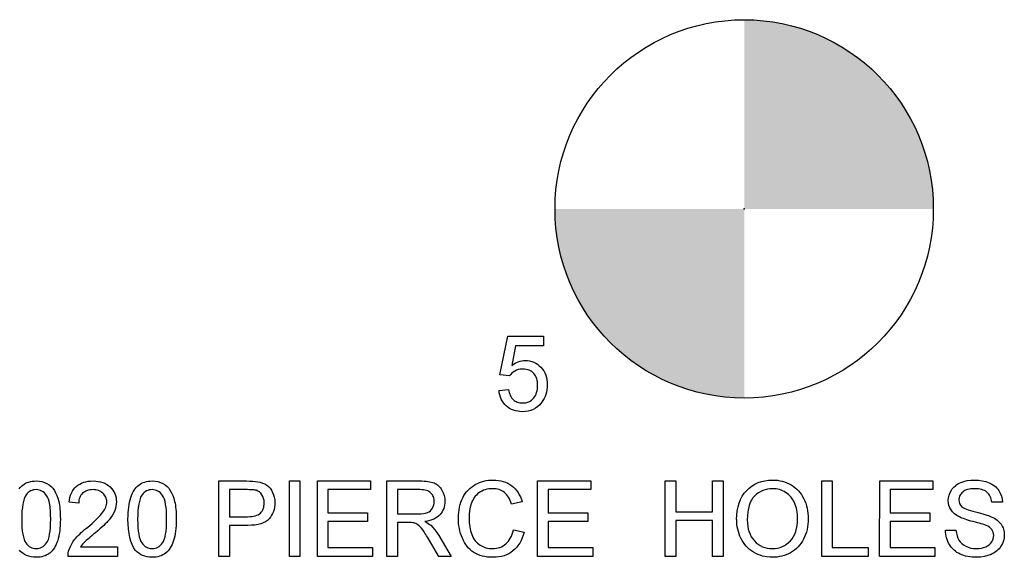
# Model space of a CAD drawing. Header units: inches. Extents: x 0.7 to 43.6, y 0.3 to 38.8.
# Tile 73 of 97: x 30.247 to 30.901, y 24.413 to 24.769. Entities that reach past the tile are written whole.
import ezdxf

# ---------------------------------------------------------------- set-up
doc = ezdxf.new("R2010")
doc.units = ezdxf.units.IN
doc.header["$MEASUREMENT"] = 0
doc.header["$PDSIZE"] = -1
doc.layers.add('SID-M-S', color=90, linetype='Continuous')

# ---------------------------------------------------------------- blocks, each defined once
blk = doc.blocks.new('SW_DOWELSYMBOL_5')
at = {"linetype": 'Continuous', "lineweight": 18}
h = blk.add_hatch(color=0, dxfattribs=at)
edge = h.paths.add_edge_path(flags=0)
edge.add_arc((0, 0), 0.1255, 0, 90)
edge.add_line((0, 0.1255), (0, 0))
edge.add_line((0, 0), (0.1255, 0))
h = blk.add_hatch(color=0, dxfattribs=at)
edge = h.paths.add_edge_path(flags=0)
edge.add_arc((0, 0), 0.1255, 180, 270)
edge.add_line((0, -0.1255), (0, 0))
edge.add_line((0, 0), (-0.1255, 0))
at = {"color": 0}
blk.add_circle((0, 0), 0.1255, dxfattribs=at)

msp = doc.modelspace()

# ---------------------------------------------------------------- linework, layer by layer
at = {"color": 7, "linetype": 'Continuous', "flags": 128}
for points in [[(30.565283, 24.523333), (30.571709, 24.523974), (30.571709, 24.523974), (30.571909, 24.522892), (30.57215, 24.52188), (30.57245, 24.520939), (30.572801, 24.520058), (30.573201, 24.519256), (30.573652, 24.518515), (30.574163, 24.517854), (30.574714, 24.517253), (30.575315, 24.516722), (30.575966, 24.516271), (30.576667, 24.515881), (30.577418, 24.51556), (30.578209, 24.51532), (30.579051, 24.51514), (30.579942, 24.515039), (30.580874, 24.514999), (30.580874, 24.514999), (30.582015, 24.51505), (30.583097, 24.5152), (30.584109, 24.51545), (30.58507, 24.515801), (30.585962, 24.516241), (30.586783, 24.516792), (30.587554, 24.517433), (30.588255, 24.518185), (30.588886, 24.519016), (30.589427, 24.519907), (30.589888, 24.520869), (30.590269, 24.52189), (30.590559, 24.522982), (30.59077, 24.524134), (30.5909, 24.525356), (30.59094, 24.526638), (30.59094, 24.526638), (30.5909, 24.52786), (30.59078, 24.529012), (30.590579, 24.530094), (30.590309, 24.531115), (30.589948, 24.532077), (30.589517, 24.532958), (30.588997, 24.533779), (30.588406, 24.534541), (30.587735, 24.535222), (30.586983, 24.535803), (30.586162, 24.536304), (30.585261, 24.536714), (30.584289, 24.537025), (30.583237, 24.537255), (30.582106, 24.537385), (30.580904, 24.537435), (30.580904, 24.537435), (30.579411, 24.537355), (30.578059, 24.537125), (30.576817, 24.536734), (30.575715, 24.536183), (30.574724, 24.535512), (30.573832, 24.534751), (30.573041, 24.5339), (30.57235, 24.532948), (30.57235, 24.532948), (30.56594, 24.533589), (30.56594, 24.533589), (30.571068, 24.55923), (30.571068, 24.55923), (30.594786, 24.55923), (30.594786, 24.55923), (30.594786, 24.55282), (30.594786, 24.55282), (30.576306, 24.55282), (30.576306, 24.55282), (30.573762, 24.539869), (30.573762, 24.539869), (30.574834, 24.54065), (30.575916, 24.541332), (30.577007, 24.541902), (30.578119, 24.542373), (30.579231, 24.542734), (30.580373, 24.542994), (30.581515, 24.543154), (30.582677, 24.543205), (30.582677, 24.543205), (30.584189, 24.543134), (30.585641, 24.542924), (30.587044, 24.542564), (30.588376, 24.542073), (30.589648, 24.541432), (30.59086, 24.54065), (30.592011, 24.539729), (30.593103, 24.538667), (30.594095, 24.537495), (30.594966, 24.536243), (30.595687, 24.534911), (30.596288, 24.533489), (30.596749, 24.531997), (30.59709, 24.530414), (30.59728, 24.528761), (30.59735, 24.527019), (30.59735, 24.527019), (30.59729, 24.525356), (30.59711, 24.523743), (30.596809, 24.522191), (30.596399, 24.520699), (30.595858, 24.519266), (30.595197, 24.517884), (30.594425, 24.516562), (30.593524, 24.5153), (30.593524, 24.5153), (30.592312, 24.513878), (30.59099, 24.512646), (30.589558, 24.511604), (30.588025, 24.510753), (30.586392, 24.510082), (30.58464, 24.509611), (30.582787, 24.50932), (30.580834, 24.50923), (30.580834, 24.50923), (30.579221, 24.50929), (30.577689, 24.509471), (30.576226, 24.509771), (30.574844, 24.510192), (30.573532, 24.510733), (30.5723, 24.511404), (30.571138, 24.512185), (30.570056, 24.513086), (30.569075, 24.514088), (30.568193, 24.51518), (30.567432, 24.516342), (30.566781, 24.517584), (30.56624, 24.518906), (30.56582, 24.520298), (30.565499, 24.52178), (30.565299, 24.523333)], [(30.246939, 24.458055), (30.247681, 24.458966), (30.248482, 24.459778), (30.249343, 24.460509), (30.250255, 24.46115), (30.251226, 24.461711), (30.252248, 24.462191), (30.25334, 24.462572), (30.254481, 24.462872), (30.255673, 24.463093), (30.256935, 24.463223), (30.258247, 24.463263), (30.258247, 24.463263), (30.260171, 24.463163), (30.262003, 24.462862), (30.263726, 24.462352), (30.265349, 24.461651), (30.266841, 24.460759), (30.268153, 24.459697), (30.269305, 24.458445), (30.270277, 24.457023), (30.271128, 24.455431), (30.271889, 24.453668), (30.27257, 24.451745), (30.273161, 24.449651), (30.273422, 24.44852), (30.273652, 24.447288), (30.273842, 24.445965), (30.273993, 24.444543), (30.274113, 24.443031), (30.274203, 24.441428), (30.274253, 24.439725), (30.274273, 24.437923), (30.274273, 24.437923), (30.274243, 24.435789), (30.274163, 24.433756), (30.274023, 24.431833), (30.273832, 24.43), (30.273572, 24.428267), (30.273272, 24.426634), (30.272911, 24.425102), (30.27249, 24.42367), (30.27202, 24.422338), (30.271499, 24.421086), (30.270918, 24.419914), (30.270277, 24.418842), (30.269586, 24.41785), (30.268844, 24.416939), (30.268043, 24.416118), (30.267182, 24.415386), (30.26627, 24.414735), (30.265299, 24.414175), (30.264267, 24.413704), (30.263185, 24.413313), (30.262034, 24.413013), (30.260832, 24.412792), (30.25957, 24.412662), (30.258247, 24.412622), (30.258247, 24.412622), (30.256515, 24.412702), (30.254882, 24.412923), (30.25334, 24.413303), (30.251897, 24.413824), (30.250555, 24.414505), (30.249303, 24.415336), (30.248141, 24.416308), (30.24708, 24.41744)], [(30.31209, 24.419673), (30.312094, 24.413263), (30.312094, 24.413263), (30.279401, 24.413263), (30.279401, 24.413263), (30.279421, 24.414405), (30.279542, 24.415537), (30.279752, 24.416628), (30.280072, 24.41771), (30.280072, 24.41771), (30.280743, 24.419453), (30.281605, 24.421186), (30.282626, 24.422878), (30.283838, 24.424561), (30.28453, 24.425403), (30.285301, 24.426274), (30.286152, 24.427165), (30.287084, 24.428077), (30.288095, 24.429018), (30.289177, 24.42998), (30.290349, 24.430961), (30.291601, 24.431963), (30.291601, 24.431963), (30.293524, 24.433596), (30.295277, 24.435138), (30.296869, 24.43658), (30.298292, 24.437933), (30.299544, 24.439185), (30.300635, 24.440336), (30.301567, 24.441388), (30.302328, 24.44235), (30.302969, 24.443261), (30.30352, 24.444163), (30.303981, 24.445054), (30.304361, 24.445935), (30.304662, 24.446817), (30.304872, 24.447688), (30.305002, 24.44855), (30.305042, 24.449401), (30.305042, 24.449401), (30.305002, 24.450242), (30.304882, 24.451044), (30.304692, 24.451815), (30.304411, 24.452546), (30.304061, 24.453247), (30.30362, 24.453918), (30.303109, 24.454549), (30.302518, 24.45515), (30.301867, 24.455701), (30.301156, 24.456172), (30.300405, 24.456582), (30.299614, 24.456913), (30.298762, 24.457163), (30.297861, 24.457344), (30.296919, 24.457454), (30.295928, 24.457494), (30.295928, 24.457494), (30.294886, 24.457454), (30.293895, 24.457344), (30.292953, 24.457163), (30.292072, 24.456903), (30.29123, 24.456562), (30.290459, 24.456152), (30.289728, 24.455671), (30.289057, 24.45511), (30.288456, 24.454489), (30.287925, 24.453808), (30.287484, 24.453067), (30.287124, 24.452276), (30.286833, 24.451424), (30.286623, 24.450513), (30.286503, 24.449541), (30.286453, 24.44852), (30.286453, 24.44852), (30.280042, 24.449161), (30.280042, 24.449161), (30.280263, 24.450833), (30.280583, 24.452396), (30.281024, 24.453858), (30.281565, 24.45522), (30.282226, 24.456482), (30.282987, 24.457644), (30.283868, 24.458696), (30.28485, 24.459647), (30.285942, 24.460499), (30.287114, 24.46123), (30.288386, 24.461851), (30.289748, 24.462362), (30.29119, 24.462752), (30.292723, 24.463033), (30.294355, 24.463203), (30.296068, 24.463263), (30.296068, 24.463263), (30.297801, 24.463203), (30.299433, 24.463013), (30.300976, 24.462702), (30.302428, 24.462272), (30.30379, 24.461711), (30.305052, 24.46103), (30.306224, 24.460228), (30.307306, 24.459297), (30.308278, 24.458275), (30.309119, 24.457193), (30.30983, 24.456052), (30.310421, 24.45486), (30.310872, 24.453598), (30.311192, 24.452276), (30.311392, 24.450903), (30.311453, 24.449461), (30.311453, 24.449461), (30.311382, 24.447979), (30.311172, 24.446506), (30.310812, 24.445044), (30.310321, 24.443592), (30.30967, 24.442139), (30.308828, 24.440637), (30.307797, 24.439104), (30.306575, 24.437522), (30.305864, 24.436691), (30.305032, 24.435789), (30.304081, 24.434828), (30.303019, 24.433786), (30.301837, 24.432684), (30.300535, 24.431502), (30.299113, 24.43026), (30.29758, 24.428948), (30.29758, 24.428948), (30.296268, 24.427876), (30.295086, 24.426895), (30.294015, 24.425993), (30.293053, 24.425192), (30.292222, 24.424481), (30.291501, 24.42386), (30.2909, 24.423319), (30.290419, 24.422878), (30.288886, 24.421286), (30.287634, 24.419673), (30.287634, 24.419673), (30.312094, 24.419673)], [(30.31913, 24.437923), (30.319175, 24.440066), (30.319255, 24.442119), (30.319395, 24.444062), (30.319596, 24.445895), (30.319846, 24.447638), (30.320157, 24.449271), (30.320517, 24.450803), (30.320938, 24.452235), (30.321409, 24.453578), (30.321939, 24.45483), (30.32253, 24.455991), (30.323171, 24.457073), (30.323862, 24.458055), (30.324604, 24.458966), (30.325405, 24.459778), (30.326266, 24.460509), (30.327178, 24.46115), (30.328149, 24.461711), (30.329171, 24.462191), (30.330263, 24.462572), (30.331405, 24.462872), (30.332596, 24.463093), (30.333858, 24.463223), (30.335171, 24.463263), (30.335171, 24.463263), (30.337094, 24.463163), (30.338927, 24.462862), (30.340649, 24.462352), (30.342272, 24.461651), (30.343764, 24.460759), (30.345076, 24.459697), (30.346228, 24.458445), (30.3472, 24.457023), (30.348051, 24.455431), (30.348812, 24.453668), (30.349493, 24.451745), (30.350084, 24.449651), (30.350345, 24.44852), (30.350575, 24.447288), (30.350765, 24.445965), (30.350916, 24.444543), (30.351036, 24.443031), (30.351126, 24.441428), (30.351176, 24.439725), (30.351196, 24.437923), (30.351196, 24.437923), (30.351166, 24.435789), (30.351086, 24.433756), (30.350946, 24.431833), (30.350755, 24.43), (30.350495, 24.428267), (30.350195, 24.426634), (30.349834, 24.425102), (30.349413, 24.42367), (30.348943, 24.422338), (30.348422, 24.421086), (30.347841, 24.419914), (30.3472, 24.418842), (30.346509, 24.41785), (30.345767, 24.416939), (30.344966, 24.416118), (30.344105, 24.415386), (30.343193, 24.414735), (30.342222, 24.414175), (30.34119, 24.413704), (30.340108, 24.413313), (30.338957, 24.413013), (30.337755, 24.412792), (30.336493, 24.412662), (30.335171, 24.412622), (30.335171, 24.412622), (30.333438, 24.412702), (30.331805, 24.412923), (30.330263, 24.413303), (30.32882, 24.413824), (30.327478, 24.414505), (30.326226, 24.415336), (30.325064, 24.416308), (30.324003, 24.41744), (30.324003, 24.41744), (30.322861, 24.419183), (30.321879, 24.421166), (30.321038, 24.423369), (30.320357, 24.425813), (30.319826, 24.428497), (30.319445, 24.431402), (30.319225, 24.434547), (30.319145, 24.437923)], [(30.379391, 24.413263), (30.379401, 24.463263), (30.379401, 24.463263), (30.397771, 24.463263), (30.397771, 24.463263), (30.400054, 24.463233), (30.402058, 24.463143), (30.40376, 24.463003), (30.405183, 24.462792), (30.405183, 24.462792), (30.406905, 24.462422), (30.408478, 24.461911), (30.40991, 24.46126), (30.411192, 24.460469), (30.412354, 24.459527), (30.413386, 24.458415), (30.414307, 24.457123), (30.415098, 24.455671), (30.415749, 24.454088), (30.41621, 24.452436), (30.416491, 24.450703), (30.416581, 24.44889), (30.416581, 24.44889), (30.416521, 24.447338), (30.41634, 24.445845), (30.41604, 24.444413), (30.415609, 24.443041), (30.415068, 24.441729), (30.414397, 24.440477), (30.413616, 24.439295), (30.412705, 24.438163), (30.411643, 24.437131), (30.410381, 24.43624), (30.408919, 24.435489), (30.407266, 24.434878), (30.405423, 24.434397), (30.40338, 24.434046), (30.401136, 24.433846), (30.398702, 24.433776), (30.398702, 24.433776), (30.386453, 24.433776), (30.386453, 24.433776), (30.386453, 24.413263), (30.386453, 24.413263), (30.379401, 24.413263)], [(30.426193, 24.413263), (30.426196, 24.463263), (30.426196, 24.463263), (30.433247, 24.463263), (30.433247, 24.463263), (30.433247, 24.413263), (30.433247, 24.413263), (30.426196, 24.413263)], [(30.444778, 24.413263), (30.444786, 24.463263), (30.444786, 24.463263), (30.480042, 24.463263), (30.480042, 24.463263), (30.480042, 24.457494), (30.480042, 24.457494), (30.451837, 24.457494), (30.451837, 24.457494), (30.451837, 24.442109), (30.451837, 24.442109), (30.478119, 24.442109), (30.478119, 24.442109), (30.478119, 24.43634), (30.478119, 24.43634), (30.451837, 24.43634), (30.451837, 24.43634), (30.451837, 24.419032), (30.451837, 24.419032), (30.481324, 24.419032), (30.481324, 24.419032), (30.481324, 24.413263), (30.481324, 24.413263), (30.444786, 24.413263)], [(30.490922, 24.413263), (30.49094, 24.463263), (30.49094, 24.463263), (30.512634, 24.463263), (30.512634, 24.463263), (30.514167, 24.463243), (30.515599, 24.463183), (30.516931, 24.463073), (30.518183, 24.462933), (30.519325, 24.462742), (30.520387, 24.462512), (30.521348, 24.462241), (30.52221, 24.461931), (30.523011, 24.46157), (30.523762, 24.46114), (30.524483, 24.460649), (30.525155, 24.460088), (30.525786, 24.459467), (30.526376, 24.458786), (30.526927, 24.458035), (30.527438, 24.457223), (30.5283, 24.455501), (30.528911, 24.453678), (30.529281, 24.451775), (30.529401, 24.449782), (30.529401, 24.449782), (30.529351, 24.448499), (30.529201, 24.447257), (30.528941, 24.446076), (30.52859, 24.444944), (30.528129, 24.443862), (30.527578, 24.44283), (30.526917, 24.441859), (30.526156, 24.440927), (30.525295, 24.440066), (30.524313, 24.439285), (30.523231, 24.438594), (30.52203, 24.437983), (30.520727, 24.437442), (30.519305, 24.436991), (30.517783, 24.43663), (30.51614, 24.43634), (30.51614, 24.43634), (30.517342, 24.435719), (30.518394, 24.435108), (30.519285, 24.434487), (30.520026, 24.433876), (30.520026, 24.433876), (30.521419, 24.432464), (30.522761, 24.430861), (30.524053, 24.429058), (30.525295, 24.427065), (30.525295, 24.427065), (30.533498, 24.413263), (30.533498, 24.413263), (30.525415, 24.413263), (30.525415, 24.413263), (30.519185, 24.42382), (30.519185, 24.42382), (30.518514, 24.424932), (30.517883, 24.425973), (30.517272, 24.426945), (30.516701, 24.427846), (30.51615, 24.428688), (30.515629, 24.429459), (30.515149, 24.43016), (30.514688, 24.430801), (30.513826, 24.431923), (30.513015, 24.432854), (30.512244, 24.433596), (30.511523, 24.434157), (30.51012, 24.434958), (30.508688, 24.435469), (30.508688, 24.435469), (30.508077, 24.435569), (30.507286, 24.435639), (30.506334, 24.435689), (30.505213, 24.435699), (30.505213, 24.435699), (30.497991, 24.435699), (30.497991, 24.435699), (30.497991, 24.413263), (30.497991, 24.413263), (30.49094, 24.413263)], [(30.574913, 24.430911), (30.581965, 24.429269), (30.581965, 24.429269), (30.581405, 24.427296), (30.580733, 24.425453), (30.579962, 24.42372), (30.579091, 24.422107), (30.578119, 24.420625), (30.577048, 24.419253), (30.575866, 24.418011), (30.574584, 24.416879), (30.573211, 24.415877), (30.571769, 24.415016), (30.570257, 24.414285), (30.568664, 24.413684), (30.566991, 24.413223), (30.565259, 24.412893), (30.563446, 24.412692), (30.561553, 24.412622), (30.561553, 24.412622), (30.55961, 24.412672), (30.557757, 24.412822), (30.555994, 24.413083), (30.554321, 24.413443), (30.552749, 24.413894), (30.551266, 24.414455), (30.549874, 24.415126), (30.548582, 24.415887), (30.54737, 24.416749), (30.546228, 24.4177), (30.545167, 24.418752), (30.544185, 24.419884), (30.543274, 24.421116), (30.542432, 24.422428), (30.541671, 24.42384), (30.54098, 24.425342), (30.540369, 24.426905), (30.539838, 24.428497), (30.539397, 24.43011), (30.539027, 24.431763), (30.538746, 24.433435), (30.538536, 24.435138), (30.538416, 24.436871), (30.538376, 24.438634), (30.538376, 24.438634), (30.538426, 24.440537), (30.538556, 24.44239), (30.538786, 24.444173), (30.539107, 24.445885), (30.539517, 24.447548), (30.540018, 24.449141), (30.540609, 24.450673), (30.54129, 24.452145), (30.542062, 24.453548), (30.542903, 24.45486), (30.543824, 24.456082), (30.544816, 24.457223), (30.545888, 24.458275), (30.54704, 24.459237), (30.548272, 24.460118), (30.549574, 24.460909), (30.550936, 24.46161), (30.552328, 24.462221), (30.55376, 24.462732), (30.555223, 24.463153), (30.556715, 24.463483), (30.558247, 24.463714), (30.55981, 24.463854), (30.561413, 24.463904), (30.561413, 24.463904), (30.563205, 24.463844), (30.564928, 24.463664), (30.566571, 24.463363), (30.568153, 24.462953), (30.569656, 24.462412), (30.571078, 24.461761), (30.57244, 24.460979), (30.573722, 24.460088), (30.574924, 24.459086), (30.576036, 24.457995), (30.577048, 24.456793), (30.577959, 24.455511), (30.57878, 24.454118), (30.579511, 24.452636), (30.580142, 24.451054), (30.580683, 24.449371), (30.580683, 24.449371), (30.573632, 24.447858), (30.573632, 24.447858), (30.573201, 24.449151), (30.572721, 24.450362), (30.5722, 24.451474), (30.571629, 24.452496), (30.571008, 24.453427), (30.570347, 24.454269), (30.569636, 24.45502), (30.568884, 24.455681), (30.568083, 24.456252), (30.567232, 24.456753), (30.56633, 24.457173), (30.565379, 24.457524), (30.564377, 24.457794), (30.563326, 24.457985), (30.562224, 24.458095), (30.561072, 24.458135), (30.561072, 24.458135), (30.55975, 24.458095), (30.558478, 24.457965), (30.557256, 24.457754), (30.556094, 24.457454), (30.554992, 24.457073), (30.553941, 24.456602), (30.552949, 24.456052), (30.552007, 24.455411), (30.551136, 24.454699), (30.550325, 24.453938), (30.549584, 24.453107), (30.548913, 24.452225), (30.548312, 24.451284), (30.547771, 24.450282), (30.5473, 24.449231), (30.546899, 24.448109), (30.546258, 24.445805), (30.545798, 24.443461), (30.545517, 24.441078), (30.545427, 24.438664), (30.545427, 24.438664), (30.545537, 24.435629), (30.545878, 24.432794), (30.546429, 24.43015), (30.54721, 24.427706), (30.547691, 24.426574), (30.548221, 24.425513), (30.548822, 24.424521), (30.549483, 24.42361), (30.550205, 24.422778), (30.550996, 24.422007), (30.551837, 24.421316), (30.552749, 24.420705), (30.5537, 24.420164), (30.554662, 24.419693), (30.555653, 24.419293), (30.556665, 24.418972), (30.557687, 24.418712), (30.558738, 24.418532), (30.5598, 24.418431), (30.560892, 24.418391), (30.560892, 24.418391), (30.562194, 24.418441), (30.563456, 24.418592), (30.564658, 24.418832), (30.56581, 24.419183), (30.566911, 24.419623), (30.567963, 24.420164), (30.568955, 24.420805), (30.569906, 24.421546), (30.570798, 24.422388), (30.571609, 24.423319), (30.57234, 24.424341), (30.573011, 24.425463), (30.573592, 24.426685), (30.574113, 24.427997), (30.574554, 24.429409), (30.574914, 24.430911)], [(30.590927, 24.413263), (30.59094, 24.463263), (30.59094, 24.463263), (30.626196, 24.463263), (30.626196, 24.463263), (30.626196, 24.457494), (30.626196, 24.457494), (30.597991, 24.457494), (30.597991, 24.457494), (30.597991, 24.442109), (30.597991, 24.442109), (30.624273, 24.442109), (30.624273, 24.442109), (30.624273, 24.43634), (30.624273, 24.43634), (30.597991, 24.43634), (30.597991, 24.43634), (30.597991, 24.419032), (30.597991, 24.419032), (30.627478, 24.419032), (30.627478, 24.419032), (30.627478, 24.413263), (30.627478, 24.413263), (30.59094, 24.413263)], [(30.675537, 24.413263), (30.675555, 24.463263), (30.675555, 24.463263), (30.682606, 24.463263), (30.682606, 24.463263), (30.682606, 24.44275), (30.682606, 24.44275), (30.706965, 24.44275), (30.706965, 24.44275), (30.706965, 24.463263), (30.706965, 24.463263), (30.714017, 24.463263), (30.714017, 24.463263), (30.714017, 24.413263), (30.714017, 24.413263), (30.706965, 24.413263), (30.706965, 24.413263), (30.706965, 24.436981), (30.706965, 24.436981), (30.682606, 24.436981), (30.682606, 24.436981), (30.682606, 24.413263), (30.682606, 24.413263), (30.675555, 24.413263)], [(30.722977, 24.437602), (30.723091, 24.440607), (30.723402, 24.443441), (30.723923, 24.446106), (30.724654, 24.4486), (30.725585, 24.450933), (30.726717, 24.453097), (30.728069, 24.45509), (30.729622, 24.456923), (30.731344, 24.458556), (30.733177, 24.459978), (30.73514, 24.46118), (30.737214, 24.462161), (30.739417, 24.462923), (30.741741, 24.463463), (30.744175, 24.463794), (30.746739, 24.463904), (30.746739, 24.463904), (30.748432, 24.463854), (30.750094, 24.463704), (30.751697, 24.463443), (30.75327, 24.463083), (30.754792, 24.462622), (30.756284, 24.462061), (30.757717, 24.46139), (30.759119, 24.460619), (30.760461, 24.459757), (30.761713, 24.458816), (30.762885, 24.457794), (30.763987, 24.456693), (30.764988, 24.455511), (30.76592, 24.454249), (30.766771, 24.452897), (30.767532, 24.451474), (30.768213, 24.449982), (30.768794, 24.448449), (30.769295, 24.446857), (30.769706, 24.445224), (30.770016, 24.443532), (30.770247, 24.441799), (30.770377, 24.440016), (30.770427, 24.438183), (30.770427, 24.438183), (30.770377, 24.43632), (30.770237, 24.434507), (30.769996, 24.432754), (30.769666, 24.431042), (30.769235, 24.429379), (30.768714, 24.427766), (30.768093, 24.426204), (30.767382, 24.424691), (30.766581, 24.423249), (30.765699, 24.421897), (30.764738, 24.420635), (30.763706, 24.419463), (30.762584, 24.418381), (30.761382, 24.41739), (30.76011, 24.416488), (30.758748, 24.415677), (30.757336, 24.414966), (30.755904, 24.414345), (30.754441, 24.413814), (30.752949, 24.413383), (30.751427, 24.413053), (30.749884, 24.412812), (30.748312, 24.412672), (30.746709, 24.412622), (30.746709, 24.412622), (30.744986, 24.412672), (30.743304, 24.412832), (30.741671, 24.413093), (30.740078, 24.413463), (30.738536, 24.413944), (30.737044, 24.414525), (30.735591, 24.415206), (30.734189, 24.415997), (30.732857, 24.416879), (30.731605, 24.41784), (30.730433, 24.418882), (30.729351, 24.420004), (30.72834, 24.421196), (30.727428, 24.422458), (30.726587, 24.42381), (30.725836, 24.425232), (30.725165, 24.426705), (30.724594, 24.428197), (30.724103, 24.429709), (30.723702, 24.431252), (30.723392, 24.432804), (30.723171, 24.434387), (30.723031, 24.435979), (30.722991, 24.437602)], [(30.77939, 24.413263), (30.779401, 24.463263), (30.779401, 24.463263), (30.786453, 24.463263), (30.786453, 24.463263), (30.786453, 24.419032), (30.786453, 24.419032), (30.810171, 24.419032), (30.810171, 24.419032), (30.810171, 24.413263), (30.810171, 24.413263), (30.779401, 24.413263)], [(30.817856, 24.413263), (30.817863, 24.463263), (30.817863, 24.463263), (30.853119, 24.463263), (30.853119, 24.463263), (30.853119, 24.457494), (30.853119, 24.457494), (30.824914, 24.457494), (30.824914, 24.457494), (30.824914, 24.442109), (30.824914, 24.442109), (30.851196, 24.442109), (30.851196, 24.442109), (30.851196, 24.43634), (30.851196, 24.43634), (30.824914, 24.43634), (30.824914, 24.43634), (30.824914, 24.419032), (30.824914, 24.419032), (30.854401, 24.419032), (30.854401, 24.419032), (30.854401, 24.413263), (30.854401, 24.413263), (30.817863, 24.413263)], [(30.861447, 24.430571), (30.868504, 24.430571), (30.868504, 24.430571), (30.868774, 24.428678), (30.869185, 24.426965), (30.869726, 24.425423), (30.870397, 24.42406), (30.871248, 24.422858), (30.8723, 24.421767), (30.873562, 24.420805), (30.875024, 24.419954), (30.876647, 24.419273), (30.87836, 24.418782), (30.880173, 24.418491), (30.882086, 24.418391), (30.882086, 24.418391), (30.883778, 24.418461), (30.885371, 24.418692), (30.886853, 24.419052), (30.888235, 24.419573), (30.889487, 24.420224), (30.890559, 24.420985), (30.891471, 24.421857), (30.892202, 24.422838), (30.892773, 24.42388), (30.893183, 24.424942), (30.893424, 24.426024), (30.893504, 24.427115), (30.893504, 24.427115), (30.893424, 24.428197), (30.893203, 24.429209), (30.892813, 24.43014), (30.892282, 24.431011), (30.891571, 24.431813), (30.890649, 24.432564), (30.889517, 24.433245), (30.888175, 24.433866), (30.888175, 24.433866), (30.887645, 24.434076), (30.886963, 24.434307), (30.886152, 24.434577), (30.885201, 24.434868), (30.884099, 24.435178), (30.882867, 24.435519), (30.881485, 24.435889), (30.879972, 24.43629), (30.87844, 24.436701), (30.877017, 24.437101), (30.875705, 24.437502), (30.874503, 24.437893), (30.873402, 24.438283), (30.87241, 24.438664), (30.871529, 24.439034), (30.870757, 24.439405), (30.870757, 24.439405), (30.869015, 24.440397), (30.867502, 24.441488), (30.86623, 24.4427), (30.865199, 24.444022), (30.864397, 24.445445), (30.863836, 24.446957), (30.863486, 24.44854), (30.863376, 24.450212), (30.863376, 24.450212), (30.863506, 24.452065), (30.863907, 24.453858), (30.864568, 24.455581), (30.865489, 24.457243), (30.86605, 24.458035), (30.866671, 24.458786), (30.867352, 24.459477), (30.868103, 24.460128), (30.868905, 24.460719), (30.869766, 24.46127), (30.870697, 24.461761), (30.871679, 24.462211), (30.873772, 24.462953), (30.875986, 24.463483), (30.8783, 24.463794), (30.880733, 24.463904), (30.880733, 24.463904), (30.883398, 24.463794), (30.885902, 24.463463), (30.888235, 24.462903), (30.890409, 24.462131), (30.891421, 24.461661), (30.892382, 24.46115), (30.893274, 24.460579), (30.894115, 24.459948), (30.894886, 24.459277), (30.895597, 24.458546), (30.896258, 24.457764), (30.896849, 24.456933), (30.897851, 24.45516), (30.898582, 24.453277), (30.899063, 24.451274), (30.899273, 24.449161), (30.899273, 24.449161), (30.892222, 24.449161), (30.892222, 24.449161), (30.892072, 24.450232), (30.891851, 24.451244), (30.891551, 24.452185), (30.89119, 24.453057), (30.890759, 24.453858), (30.890259, 24.454589), (30.889678, 24.45526), (30.889037, 24.455861), (30.888316, 24.456392), (30.887514, 24.456853), (30.886633, 24.457243), (30.885671, 24.457564), (30.88463, 24.457814), (30.883508, 24.457995), (30.882296, 24.458095), (30.881014, 24.458135), (30.881014, 24.458135), (30.879682, 24.458105), (30.87844, 24.457995), (30.877288, 24.457824), (30.876236, 24.457584), (30.875275, 24.457274), (30.874403, 24.456903), (30.873632, 24.456452), (30.872951, 24.455941), (30.87236, 24.45538), (30.871849, 24.45479), (30.871409, 24.454179), (30.871058, 24.453538), (30.870778, 24.452856), (30.870587, 24.452155), (30.870467, 24.451434), (30.870427, 24.450673), (30.870427, 24.450673), (30.870537, 24.449391), (30.870878, 24.448229), (30.871439, 24.447177), (30.87222, 24.446256), (30.87222, 24.446256), (30.872751, 24.445825), (30.873452, 24.445384), (30.874333, 24.444944), (30.875395, 24.444503), (30.876627, 24.444062), (30.878039, 24.443612), (30.879632, 24.443161), (30.881395, 24.44271), (30.883187, 24.442259), (30.88484, 24.441829), (30.886352, 24.441418), (30.887735, 24.441018), (30.888977, 24.440627), (30.890078, 24.440246), (30.89105, 24.439886), (30.891881, 24.439545), (30.891881, 24.439545), (30.892953, 24.439034), (30.893955, 24.438483), (30.894886, 24.437903), (30.895737, 24.437292), (30.896519, 24.436641), (30.89723, 24.435959), (30.897871, 24.435248), (30.898432, 24.434497), (30.898933, 24.433716), (30.899363, 24.432915), (30.899724, 24.432073), (30.900024, 24.431212), (30.900255, 24.43031), (30.900425, 24.429389), (30.900525, 24.428437), (30.900555, 24.427456), (30.900555, 24.427456), (30.900415, 24.425503), (30.899994, 24.42362), (30.899293, 24.421777), (30.898312, 24.420004), (30.897721, 24.419153), (30.89707, 24.418351), (30.896348, 24.4176), (30.895577, 24.416899), (30.894736, 24.416238), (30.893844, 24.415637), (30.892883, 24.415076), (30.891861, 24.414565), (30.889688, 24.413714), (30.887394, 24.413113), (30.88496, 24.412742), (30.882396, 24.412622), (30.882396, 24.412622), (30.880763, 24.412652), (30.879201, 24.412752), (30.877699, 24.412913), (30.876266, 24.413143), (30.874904, 24.413443), (30.873612, 24.413804), (30.87238, 24.414225), (30.871218, 24.414715), (30.870126, 24.415276), (30.869085, 24.415897), (30.868113, 24.416588), (30.867202, 24.41735), (30.86634, 24.418171), (30.865549, 24.419062), (30.864818, 24.420014), (30.864147, 24.421036), (30.863546, 24.422107), (30.863015, 24.423209), (30.862564, 24.424351), (30.862194, 24.425533), (30.861893, 24.426735), (30.861673, 24.427977), (30.861523, 24.429259), (30.861453, 24.430571)], [(30.248618, 24.437943), (30.248672, 24.435058), (30.248802, 24.432424), (30.249023, 24.43006), (30.249323, 24.427947), (30.249714, 24.426104), (30.250195, 24.424521), (30.250755, 24.423189), (30.251407, 24.422127), (30.252118, 24.421256), (30.252879, 24.420495), (30.25367, 24.419854), (30.254501, 24.419323), (30.255383, 24.418912), (30.256294, 24.418622), (30.257256, 24.418451), (30.258247, 24.418391), (30.258247, 24.418391), (30.259239, 24.418451), (30.260201, 24.418622), (30.261112, 24.418922), (30.261993, 24.419333), (30.262825, 24.419854), (30.263616, 24.420495), (30.264377, 24.421256), (30.265088, 24.422137), (30.265739, 24.423209), (30.2663, 24.424531), (30.266781, 24.426124), (30.267172, 24.427967), (30.267472, 24.43007), (30.267693, 24.432434), (30.267823, 24.435058), (30.267863, 24.437943), (30.267863, 24.437943), (30.267823, 24.440767), (30.267693, 24.443351), (30.267482, 24.445675), (30.267192, 24.447758), (30.266811, 24.449601), (30.26635, 24.451184), (30.2658, 24.452526), (30.265169, 24.453618), (30.264467, 24.454529), (30.263726, 24.45531), (30.262925, 24.455981), (30.262074, 24.456522), (30.261172, 24.456953), (30.260231, 24.457253), (30.259229, 24.457434), (30.258177, 24.457494), (30.258177, 24.457494), (30.257186, 24.457444), (30.256234, 24.457284), (30.255333, 24.457013), (30.254481, 24.456643), (30.25367, 24.456152), (30.252909, 24.455571), (30.252198, 24.45487), (30.251527, 24.454068), (30.251527, 24.454068), (30.250846, 24.452856), (30.250265, 24.451424), (30.249764, 24.449751), (30.249353, 24.447858), (30.249043, 24.445725), (30.248812, 24.443361), (30.248682, 24.440767), (30.248632, 24.437943)], [(30.32555, 24.437943), (30.325595, 24.435058), (30.325725, 24.432424), (30.325946, 24.43006), (30.326246, 24.427947), (30.326637, 24.426104), (30.327118, 24.424521), (30.327679, 24.423189), (30.32833, 24.422127), (30.329041, 24.421256), (30.329802, 24.420495), (30.330593, 24.419854), (30.331425, 24.419323), (30.332306, 24.418912), (30.333217, 24.418622), (30.334179, 24.418451), (30.335171, 24.418391), (30.335171, 24.418391), (30.336162, 24.418451), (30.337124, 24.418622), (30.338035, 24.418922), (30.338917, 24.419333), (30.339748, 24.419854), (30.340539, 24.420495), (30.3413, 24.421256), (30.342011, 24.422137), (30.342663, 24.423209), (30.343223, 24.424531), (30.343704, 24.426124), (30.344095, 24.427967), (30.344395, 24.43007), (30.344616, 24.432434), (30.344746, 24.435058), (30.344786, 24.437943), (30.344786, 24.437943), (30.344746, 24.440767), (30.344616, 24.443351), (30.344405, 24.445675), (30.344115, 24.447758), (30.343734, 24.449601), (30.343274, 24.451184), (30.342723, 24.452526), (30.342092, 24.453618), (30.34139, 24.454529), (30.340649, 24.45531), (30.339848, 24.455981), (30.338997, 24.456522), (30.338095, 24.456953), (30.337154, 24.457253), (30.336152, 24.457434), (30.3351, 24.457494), (30.3351, 24.457494), (30.334109, 24.457444), (30.333157, 24.457284), (30.332256, 24.457013), (30.331405, 24.456643), (30.330593, 24.456152), (30.329832, 24.455571), (30.329121, 24.45487), (30.32845, 24.454068), (30.32845, 24.454068), (30.327769, 24.452856), (30.327188, 24.451424), (30.326687, 24.449751), (30.326276, 24.447858), (30.325966, 24.445725), (30.325735, 24.443361), (30.325605, 24.440767), (30.325555, 24.437943)], [(30.38645, 24.439545), (30.398512, 24.439545), (30.398512, 24.439545), (30.399954, 24.439585), (30.401286, 24.439695), (30.402518, 24.439886), (30.40363, 24.440146), (30.404642, 24.440477), (30.405543, 24.440887), (30.406334, 24.441378), (30.407015, 24.441939), (30.407606, 24.44257), (30.408117, 24.443261), (30.408548, 24.444012), (30.408899, 24.444834), (30.409179, 24.445705), (30.409369, 24.446636), (30.409489, 24.447638), (30.40953, 24.44869), (30.40953, 24.44869), (30.409439, 24.450212), (30.409159, 24.451614), (30.408698, 24.452907), (30.408047, 24.454088), (30.407246, 24.45512), (30.406334, 24.455951), (30.405303, 24.456602), (30.404151, 24.457053), (30.404151, 24.457053), (30.40372, 24.457153), (30.403209, 24.457243), (30.402608, 24.457324), (30.401927, 24.457384), (30.401166, 24.457434), (30.400325, 24.457464), (30.399403, 24.457484), (30.398392, 24.457494), (30.398392, 24.457494), (30.386453, 24.457494), (30.386453, 24.457494), (30.386453, 24.439545)], [(30.497981, 24.441468), (30.511382, 24.441468), (30.511382, 24.441468), (30.513396, 24.441528), (30.515138, 24.441699), (30.516631, 24.441979), (30.517853, 24.44237), (30.518884, 24.442891), (30.519796, 24.443552), (30.520557, 24.444353), (30.521198, 24.445284), (30.521699, 24.446306), (30.52206, 24.447378), (30.52228, 24.448479), (30.52235, 24.449631), (30.52235, 24.449631), (30.52231, 24.450473), (30.52221, 24.451274), (30.52203, 24.452035), (30.521779, 24.452766), (30.521459, 24.453447), (30.521068, 24.454098), (30.520607, 24.454709), (30.520076, 24.45528), (30.519465, 24.455801), (30.518774, 24.456252), (30.518003, 24.456632), (30.517142, 24.456943), (30.51621, 24.457183), (30.515189, 24.457354), (30.514077, 24.457464), (30.512895, 24.457494), (30.512895, 24.457494), (30.497991, 24.457494), (30.497991, 24.457494), (30.497991, 24.441468)], [(30.730036, 24.437522), (30.730112, 24.435358), (30.730343, 24.433315), (30.730713, 24.431382), (30.731224, 24.429569), (30.731895, 24.427876), (30.732707, 24.426304), (30.733668, 24.424852), (30.73478, 24.423509), (30.736002, 24.422308), (30.737304, 24.421266), (30.738676, 24.420395), (30.740128, 24.419673), (30.741651, 24.419112), (30.743253, 24.418712), (30.744926, 24.418471), (30.746679, 24.418391), (30.746679, 24.418391), (30.748462, 24.418471), (30.750155, 24.418712), (30.751777, 24.419122), (30.75332, 24.419683), (30.754772, 24.420415), (30.756154, 24.421296), (30.757446, 24.422348), (30.758668, 24.42356), (30.75977, 24.424922), (30.760731, 24.426414), (30.761533, 24.428047), (30.762204, 24.42981), (30.762715, 24.431713), (30.763085, 24.433756), (30.763306, 24.435929), (30.763376, 24.438233), (30.763376, 24.438233), (30.763346, 24.439715), (30.763245, 24.441138), (30.763095, 24.44252), (30.762875, 24.443862), (30.762584, 24.445144), (30.762244, 24.446386), (30.761833, 24.447578), (30.761362, 24.44872), (30.760832, 24.449812), (30.760241, 24.450833), (30.75959, 24.451795), (30.758888, 24.452696), (30.758117, 24.453528), (30.757296, 24.454299), (30.756415, 24.45501), (30.755473, 24.455661), (30.754491, 24.456242), (30.75348, 24.456743), (30.752438, 24.457173), (30.751366, 24.457514), (30.750265, 24.457784), (30.749133, 24.457985), (30.747971, 24.458095), (30.746779, 24.458135), (30.746779, 24.458135), (30.745096, 24.458065), (30.743474, 24.457834), (30.741901, 24.457464), (30.740399, 24.456953), (30.738957, 24.456282), (30.737574, 24.455461), (30.736242, 24.454499), (30.73498, 24.453387), (30.733818, 24.452105), (30.732817, 24.450613), (30.731975, 24.44893), (30.731274, 24.447047), (30.730733, 24.444964), (30.730353, 24.44268), (30.730122, 24.440206), (30.730042, 24.437522)]]:
    msp.add_lwpolyline(points, dxfattribs=at)
at = {"color": 7, "linetype": 'Continuous'}
msp.add_point((30.727959, 24.643729), dxfattribs=at)
at = {"layer": 'SID-M-S'}
msp.add_circle((30.727959, 24.643729), 0.1255, dxfattribs=at)

# ---------------------------------------------------------------- block references
msp.add_blockref('SW_DOWELSYMBOL_5', (30.727959, 24.643729))

doc.saveas('drawing.dxf')
